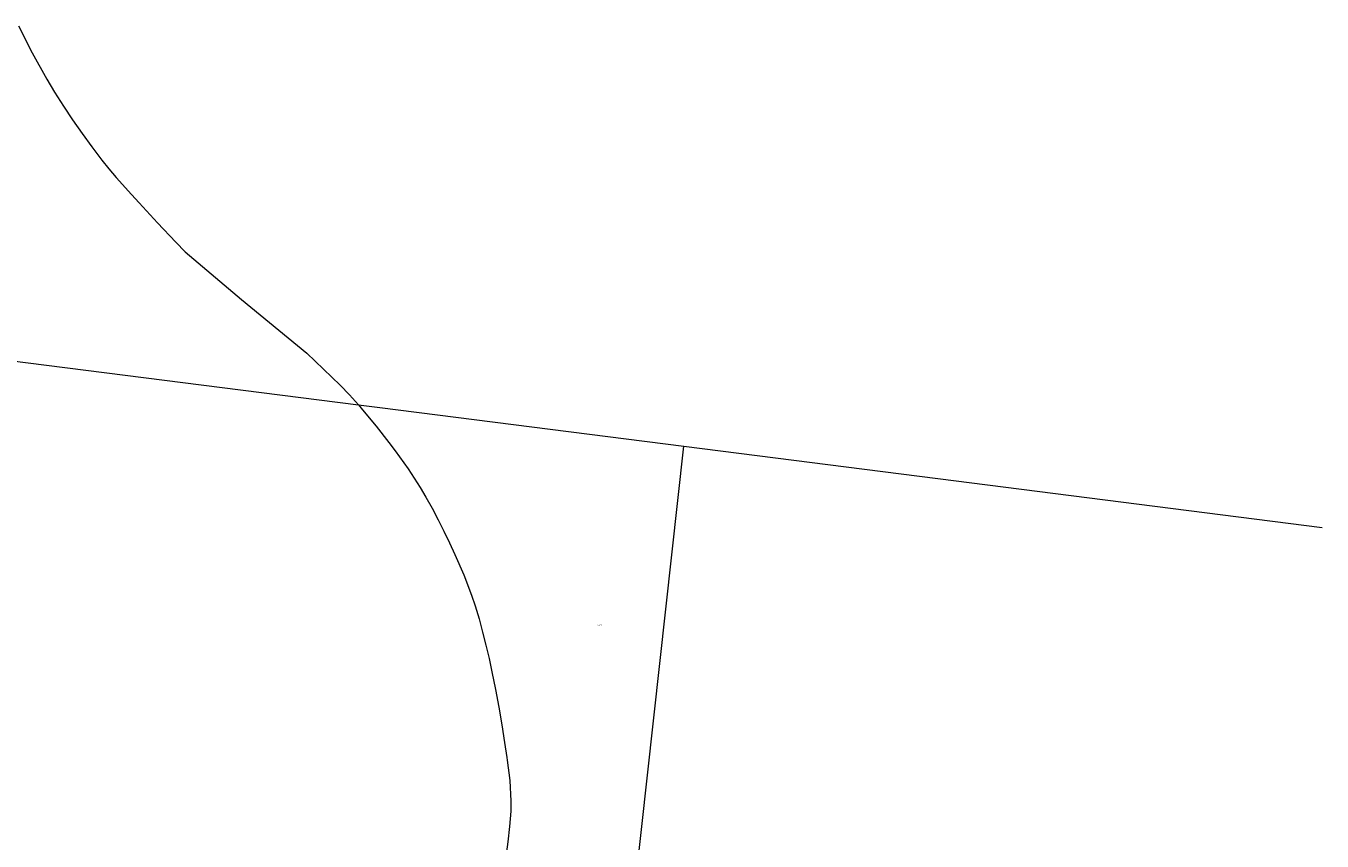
# Model space of a CAD drawing. Header units: metres. Extents: x 167994 to 179068, y 384202 to 399703.
# Tile 8 of 19: x 177904 to 178395, y 386991 to 387299. Entities that reach past the tile are written whole.
import ezdxf
from ezdxf.enums import TextEntityAlignment as Align

# ---------------------------------------------------------------- set-up
doc = ezdxf.new("R2010")
doc.units = ezdxf.units.M
doc.layers.get('0').update_dxf_attribs({"lineweight": 18})
doc.layers.add('B-WE-KG-GRENS_PERCEEL-G', color=150, linetype='Continuous', lineweight=18, true_color=0x007fff)
doc.layers.add('B-WE-KG-GRENS_PERCEEL-S', color=150, linetype='Continuous', lineweight=18, true_color=0x007fff)
doc.styles.add('NLCS-ISO', font='NLCS-ISO.ttf')

# ---------------------------------------------------------------- blocks, each defined once
blk = doc.blocks.new('SKG-PERCEELNUMMER-SO')
at = {"style": 'NLCS-ISO', "oblique": 10, "flags": 1}
for tag, p in [('GEMEENTECODE', (0, 2.6)), ('PERCEELGROOTTE', (0, -2.4))]:
    blk.add_attdef(tag, text='', height=1.8, dxfattribs=at).set_placement(p, align=Align.MIDDLE_CENTER)
at = {"style": 'NLCS-ISO', "oblique": 10}
blk.add_attdef('SECTIE', text='', height=1.8, dxfattribs=at).set_placement((-0.5, 0), align=Align.MIDDLE_RIGHT)
blk.add_attdef('PERCEELNUMMER', text='', height=1.8, dxfattribs=at).set_placement((0.5, 0), align=Align.MIDDLE_LEFT)

msp = doc.modelspace()

# ---------------------------------------------------------------- linework, layer by layer
at = {"layer": 'B-WE-KG-GRENS_PERCEEL-G', "flags": 128}
for points in [[(177901.317, 387299.266), (177906.458, 387289.06), (177911.972, 387279.051), (177914.909, 387274.161), (177918.272, 387268.885), (177921.756, 387263.684), (177925.35, 387258.555), (177929.037, 387253.492), (177932.803, 387248.491), (177935.484, 387245.125), (177938.272, 387241.845), (177944.051, 387235.427), (177946.967, 387232.241), (177953.867, 387224.768), (177960.88, 387217.403), (177964.418, 387213.784), (177985.711, 387195.707), (178010.416, 387175.364), (178023.139, 387163.259), (178026.608, 387159.598), (178029.964, 387155.84), (178030.003, 387155.793)], [(177750, 387191.372), (178030.003, 387155.793)], [(178030.003, 387155.793), (178038.064, 387154.769)], [(178030.003, 387155.793), (178031.597, 387153.919), (178036.656, 387147.802), (178041.574, 387141.568), (178043.946, 387138.376), (178048.781, 387131.536), (178053.362, 387124.519), (178055.513, 387120.917), (178057.895, 387116.657), (178060.177, 387112.342), (178062.37, 387107.983), (178064.482, 387103.584), (178066.527, 387099.155), (178069.853, 387091.512), (178072.846, 387083.728), (178074.169, 387079.768), (178075.658, 387074.806), (178077.023, 387069.81), (178078.28, 387064.785), (178079.444, 387059.739), (178080.531, 387054.679), (178081.873, 387048.036)], [(178038.064, 387154.769), (178153.187, 387140.141)], [(178130.376, 386933.334), (178153.187, 387140.141)], [(178153.187, 387140.141), (178249.351, 387127.922), (178394.87, 387109.432)], [(178081.873, 387048.036), (178083.13, 387041.375), (178084.298, 387034.699), (178085.367, 387028.004), (178086.184, 387022.327)], [(178086.184, 387022.327), (178086.333, 387021.294), (178087.268, 387013.59), (178087.734, 387005.838), (178087.668, 387001.945), (178087.238, 386996.16), (178086.572, 386990.403), (178085.753, 386984.666), (178083.979, 386973.226), (178083.558, 386970.737), (178082.543, 386965.807), (178081.559, 386960.888), (178080.924, 386956.97), (178080.952, 386956.064), (178081.063, 386955.521), (178081.265, 386955), (178081.909, 386953.941), (178082.291, 386953.451)]]:
    msp.add_lwpolyline(points, dxfattribs=at)

# ---------------------------------------------------------------- block references
at = {"layer": 'B-WE-KG-GRENS_PERCEEL-S', "xscale": 0.2, "yscale": 0.2, "zscale": 0.2}
msp.add_blockref('SKG-PERCEELNUMMER-SO', (178120.818, 387072.381), dxfattribs=at).add_auto_attribs({'PERCEELNUMMER': '4473', 'SECTIE': 'N'})

doc.saveas('drawing.dxf')
